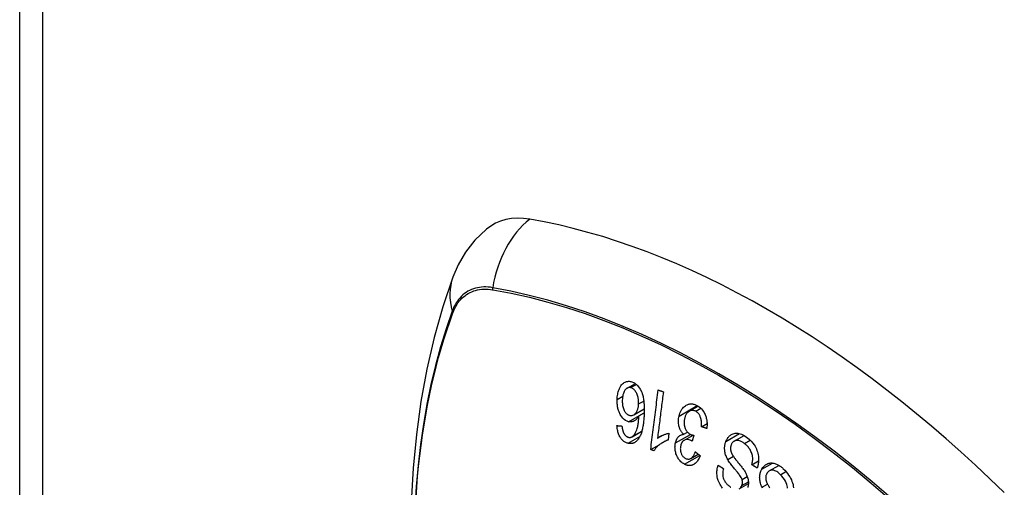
# Model space of a CAD drawing. Header units: inches. Extents: x 11 to 342, y 26 to 169.
# Tile 183 of 204: x 290.292 to 291.55, y 149.07 to 149.667. Entities that reach past the tile are written whole.
import ezdxf

# ---------------------------------------------------------------- set-up
doc = ezdxf.new("R2010")
doc.units = ezdxf.units.IN
doc.header["$MEASUREMENT"] = 0
doc.layers.add('Visible Edges(ANSI)', color=7, linetype='Continuous', lineweight=25)
doc.layers.add('Visible Tangent Edges(ANSI)', color=7, linetype='Continuous', lineweight=25)

msp = doc.modelspace()

# ---------------------------------------------------------------- linework, layer by layer
at = {"layer": 'Visible Edges(ANSI)'}
for p, q in [((290.2919, 161.5331), (290.2919, 137.2356)), ((291.0681, 149.1963), (291.0785, 149.2023)), ((291.0765, 149.1623), (291.0898, 149.17)), ((291.0831, 149.161), (291.0898, 149.1649)), ((291.1474, 149.1668), (291.1588, 149.1733)), ((291.1629, 149.147), (291.1701, 149.1512)), ((291.0743, 149.1342), (291.0868, 149.1414)), ((291.1213, 149.1387), (291.1202, 149.1297)), ((291.1403, 149.1374), (291.1451, 149.1401)), ((291.1068, 149.1323), (291.1143, 149.1366)), ((291.1129, 149.1267), (291.1203, 149.1309)), ((291.1405, 149.1296), (291.1522, 149.1363)), ((291.1534, 149.1361), (291.1509, 149.1286)), ((291.2047, 149.1287), (291.2173, 149.136)), ((291.0981, 149.1179), (291.1097, 149.1245)), ((291.1495, 149.1066), (291.1589, 149.112)), ((291.2274, 149.0985), (291.2359, 149.1034)), ((291.2496, 149.0907), (291.2619, 149.0977)), ((291.2113, 149.0679), (291.2229, 149.0746))]:
    msp.add_line(p, q, dxfattribs=at)
at = {"layer": 'Visible Edges(ANSI)', "flags": 128}
for points in [[(290.8882, 149.3993), (290.8735, 149.3851), (290.8615, 149.3698), (290.8522, 149.3539), (290.8454, 149.3382)], [(290.8454, 149.3382), (290.8325, 149.3001), (290.8215, 149.2608), (290.8122, 149.2205), (290.8046, 149.1793), (290.7988, 149.1371), (290.7947, 149.094), (290.7922, 149.0502), (290.7914, 149.0056), (290.7922, 148.9604), (290.7946, 148.9145), (290.7986, 148.8681), (290.8042, 148.8212), (290.8114, 148.7739), (290.8201, 148.7263), (290.8302, 148.6784), (290.8419, 148.6303)], [(291.0552, 149.182), (291.0553, 149.1836), (291.0554, 149.1853), (291.0556, 149.1869), (291.0559, 149.1885), (291.0562, 149.1901), (291.0566, 149.1916), (291.0571, 149.1931), (291.0576, 149.1945), (291.0582, 149.196), (291.059, 149.1975), (291.0599, 149.1991), (291.061, 149.2006), (291.0622, 149.2019), (291.0634, 149.2028), (291.0644, 149.2035), (291.0653, 149.204), (291.0662, 149.2044), (291.067, 149.2047), (291.0679, 149.2049), (291.0689, 149.205), (291.0698, 149.2051), (291.0708, 149.2051), (291.0717, 149.205), (291.0727, 149.2048)], [(291.0727, 149.2048), (291.0772, 149.203), (291.0814, 149.1997), (291.0848, 149.1949), (291.0867, 149.191), (291.0872, 149.1896), (291.0876, 149.1883), (291.088, 149.1869), (291.0883, 149.1856), (291.0886, 149.1842), (291.0888, 149.1828), (291.089, 149.1815), (291.0892, 149.1801), (291.0894, 149.1787), (291.0895, 149.1773), (291.0896, 149.1759), (291.0897, 149.1745), (291.0897, 149.1731), (291.0898, 149.1717), (291.0898, 149.1703), (291.0898, 149.1689), (291.0898, 149.1675), (291.0898, 149.1661), (291.0898, 149.1647), (291.0897, 149.1634)], [(291.0725, 149.197), (291.072, 149.1971), (291.0714, 149.1971), (291.0709, 149.1971), (291.0703, 149.1971), (291.0698, 149.197), (291.0693, 149.1968), (291.0688, 149.1966), (291.0683, 149.1964), (291.0678, 149.1961), (291.0673, 149.1958), (291.0668, 149.1954), (291.0664, 149.195), (291.066, 149.1946), (291.0656, 149.1941), (291.0652, 149.1936), (291.0648, 149.1929), (291.0642, 149.192), (291.0637, 149.1909), (291.0632, 149.1895), (291.0627, 149.1879), (291.0624, 149.1863), (291.0621, 149.1846), (291.0619, 149.1828), (291.0618, 149.1811)], [(291.0826, 149.1761), (291.0827, 149.1773), (291.0826, 149.1785), (291.0826, 149.1797), (291.0825, 149.1809), (291.0823, 149.1821), (291.0821, 149.1833), (291.0819, 149.1846), (291.0816, 149.1858), (291.0812, 149.187), (291.0808, 149.1881), (291.0804, 149.1893), (291.0799, 149.1903), (291.0793, 149.1913), (291.0787, 149.1923), (291.0781, 149.1931), (291.0775, 149.1939), (291.0768, 149.1945), (291.0762, 149.1951), (291.0756, 149.1956), (291.075, 149.196), (291.0744, 149.1963), (291.0738, 149.1966), (291.0732, 149.1968), (291.0725, 149.197)], [(291.0981, 149.1179), (291.0985, 149.121), (291.0989, 149.1242), (291.0993, 149.1274), (291.0997, 149.1305), (291.1001, 149.1337), (291.1005, 149.1369), (291.1009, 149.1401), (291.1013, 149.1433), (291.1017, 149.1465), (291.1021, 149.1496), (291.1025, 149.1528), (291.1029, 149.156), (291.1033, 149.1592), (291.1037, 149.1624), (291.1041, 149.1656), (291.1045, 149.1688), (291.1049, 149.172), (291.1053, 149.1751), (291.1057, 149.1783), (291.1061, 149.1815), (291.1065, 149.1846), (291.1069, 149.1878), (291.1073, 149.1909), (291.1077, 149.194)], [(291.1143, 149.1917), (291.114, 149.1892), (291.1136, 149.1867), (291.1133, 149.1843), (291.113, 149.1818), (291.1127, 149.1793), (291.1124, 149.1769), (291.1121, 149.1744), (291.1118, 149.1719), (291.1115, 149.1694), (291.1111, 149.167), (291.1108, 149.1645), (291.1105, 149.162), (291.1102, 149.1595), (291.1099, 149.157), (291.1096, 149.1545), (291.1093, 149.1521), (291.1089, 149.1496), (291.1086, 149.1471), (291.1083, 149.1446), (291.108, 149.1422), (291.1077, 149.1397), (291.1074, 149.1372), (291.1071, 149.1347), (291.1068, 149.1323)], [(291.1077, 149.194), (291.108, 149.1939), (291.1082, 149.1938), (291.1085, 149.1937), (291.1088, 149.1936), (291.1091, 149.1935), (291.1093, 149.1934), (291.1096, 149.1933), (291.1099, 149.1932), (291.1102, 149.1931), (291.1104, 149.1931), (291.1107, 149.193), (291.111, 149.1929), (291.1112, 149.1928), (291.1115, 149.1927), (291.1118, 149.1926), (291.1121, 149.1925), (291.1123, 149.1924), (291.1126, 149.1923), (291.1129, 149.1922), (291.1132, 149.1921), (291.1134, 149.192), (291.1137, 149.1919), (291.114, 149.1918), (291.1143, 149.1917)], [(291.0698, 149.1535), (291.0679, 149.1541), (291.0661, 149.155), (291.0643, 149.1562), (291.0626, 149.1578), (291.0612, 149.1596), (291.06, 149.1613), (291.0592, 149.1627), (291.0586, 149.1638), (291.0582, 149.1648), (291.0577, 149.1659), (291.0573, 149.1669), (291.0569, 149.168), (291.0566, 149.1692), (291.0563, 149.1703), (291.056, 149.1714), (291.0558, 149.1726), (291.0556, 149.1738), (291.0555, 149.1749), (291.0553, 149.1761), (291.0552, 149.1773), (291.0552, 149.1785), (291.0552, 149.1796), (291.0552, 149.1808), (291.0552, 149.182)], [(291.0618, 149.1811), (291.0618, 149.1797), (291.0618, 149.1784), (291.0619, 149.177), (291.062, 149.1756), (291.0622, 149.1743), (291.0625, 149.1729), (291.0628, 149.1716), (291.0632, 149.1703), (291.0637, 149.1691), (291.0642, 149.168), (291.0646, 149.1671), (291.0651, 149.1664), (291.0655, 149.1657), (291.066, 149.1651), (291.0665, 149.1646), (291.0669, 149.164), (291.0675, 149.1636), (291.068, 149.1631), (291.0685, 149.1628), (291.0691, 149.1624), (291.0697, 149.1621), (291.0703, 149.1619), (291.0708, 149.1617), (291.0714, 149.1616)], [(291.0714, 149.1616), (291.0725, 149.1614), (291.0735, 149.1614), (291.0745, 149.1615), (291.0754, 149.1618), (291.0764, 149.1622), (291.0772, 149.1628), (291.078, 149.1634), (291.0786, 149.1641), (291.0791, 149.1647), (291.0796, 149.1652), (291.08, 149.1658), (291.0803, 149.1665), (291.0807, 149.1672), (291.081, 149.1679), (291.0813, 149.1686), (291.0816, 149.1694), (291.0818, 149.1702), (291.082, 149.171), (291.0822, 149.1718), (291.0823, 149.1726), (291.0824, 149.1735), (291.0825, 149.1743), (291.0826, 149.1752), (291.0826, 149.1761)], [(291.1343, 149.1606), (291.1348, 149.1625), (291.1354, 149.1644), (291.1361, 149.1662), (291.137, 149.1679), (291.1379, 149.1694), (291.139, 149.1708), (291.1401, 149.172), (291.1413, 149.173), (291.1425, 149.1739), (291.1435, 149.1745), (291.1445, 149.175), (291.1454, 149.1754), (291.1464, 149.1757), (291.1473, 149.1759), (291.1483, 149.1761), (291.1493, 149.1762), (291.1503, 149.1762), (291.1513, 149.1761), (291.1523, 149.176), (291.1533, 149.1757), (291.1543, 149.1754), (291.1553, 149.1751), (291.1562, 149.1747), (291.1572, 149.1742)], [(291.0897, 149.1634), (291.0896, 149.1618), (291.0896, 149.1603), (291.0895, 149.1588), (291.0893, 149.1573), (291.0892, 149.1558), (291.0891, 149.1543), (291.0889, 149.1529), (291.0887, 149.1514), (291.0885, 149.15), (291.0883, 149.1486), (291.0881, 149.1472), (291.0878, 149.1458), (291.0875, 149.1445), (291.0872, 149.1432), (291.0869, 149.1419), (291.0866, 149.1406), (291.0862, 149.1394), (291.0858, 149.1382), (291.0854, 149.1371), (291.0849, 149.136), (291.0844, 149.1349), (291.0839, 149.1338), (291.0833, 149.1328), (291.0827, 149.1319)], [(291.1556, 149.1668), (291.1547, 149.1672), (291.1538, 149.1675), (291.1529, 149.1677), (291.152, 149.1679), (291.1511, 149.1679), (291.1503, 149.1678), (291.1494, 149.1676), (291.1486, 149.1674), (291.1478, 149.167), (291.1471, 149.1666), (291.1465, 149.1662), (291.1459, 149.1658), (291.1454, 149.1653), (291.1448, 149.1647), (291.1443, 149.1641), (291.1439, 149.1635), (291.1434, 149.1628), (291.143, 149.1621), (291.1426, 149.1613), (291.1423, 149.1605), (291.142, 149.1597), (291.1417, 149.1589), (291.1415, 149.158), (291.1413, 149.1571)], [(291.1629, 149.147), (291.1629, 149.1482), (291.163, 149.1494), (291.163, 149.1506), (291.163, 149.1518), (291.1629, 149.153), (291.1628, 149.1541), (291.1627, 149.1553), (291.1625, 149.1565), (291.1622, 149.1577), (291.1619, 149.1588), (291.1615, 149.1598), (291.1611, 149.1607), (291.1607, 149.1615), (291.1603, 149.1622), (291.16, 149.1628), (291.1595, 149.1634), (291.1591, 149.1639), (291.1587, 149.1644), (291.1582, 149.1649), (291.1577, 149.1654), (291.1572, 149.1658), (291.1566, 149.1662), (291.1561, 149.1665), (291.1556, 149.1668)], [(291.1572, 149.1742), (291.1587, 149.1734), (291.1602, 149.1724), (291.1616, 149.1712), (291.163, 149.1699), (291.1642, 149.1684), (291.1653, 149.1669), (291.1662, 149.1654), (291.167, 149.164), (291.1676, 149.1627), (291.168, 149.1616), (291.1684, 149.1605), (291.1688, 149.1593), (291.1691, 149.1581), (291.1694, 149.1569), (291.1696, 149.1557), (291.1698, 149.1545), (291.17, 149.1533), (291.1701, 149.1521), (291.1701, 149.1508), (291.1701, 149.1496), (291.1701, 149.1484), (291.17, 149.1472), (291.1699, 149.146), (291.1697, 149.1449)], [(291.0831, 149.161), (291.0827, 149.1604), (291.0824, 149.1599), (291.082, 149.1593), (291.0817, 149.1588), (291.0813, 149.1582), (291.0809, 149.1577), (291.0805, 149.1572), (291.08, 149.1568), (291.0796, 149.1563), (291.0791, 149.1559), (291.0786, 149.1555), (291.078, 149.1551), (291.0775, 149.1547), (291.0769, 149.1544), (291.0762, 149.1541), (291.0755, 149.1538), (291.0748, 149.1536), (291.0741, 149.1534), (291.0734, 149.1533), (291.0727, 149.1532), (291.072, 149.1532), (291.0713, 149.1533), (291.0705, 149.1533), (291.0698, 149.1535)], [(291.0753, 149.135), (291.0766, 149.1362), (291.0778, 149.1377), (291.0788, 149.1395), (291.0797, 149.1413), (291.0804, 149.1432), (291.0809, 149.1448), (291.0813, 149.1462), (291.0815, 149.1472), (291.0817, 149.148), (291.0818, 149.1488), (291.082, 149.1497), (291.0821, 149.1505), (291.0822, 149.1514), (291.0823, 149.1523), (291.0824, 149.1531), (291.0825, 149.154), (291.0826, 149.1549), (291.0827, 149.1558), (291.0828, 149.1567), (291.0829, 149.1576), (291.0829, 149.1585), (291.083, 149.1593), (291.083, 149.1602), (291.0831, 149.161)], [(291.1403, 149.1374), (291.1397, 149.1378), (291.1393, 149.1383), (291.1388, 149.1389), (291.1383, 149.1394), (291.1379, 149.14), (291.1374, 149.1406), (291.137, 149.1412), (291.1366, 149.1418), (291.1362, 149.1425), (291.1359, 149.1432), (291.1355, 149.1439), (291.1352, 149.1446), (291.135, 149.1453), (291.1347, 149.1461), (291.1344, 149.1471), (291.1341, 149.1482), (291.1339, 149.1496), (291.1337, 149.1511), (291.1336, 149.1527), (291.1336, 149.1543), (291.1336, 149.1559), (291.1338, 149.1575), (291.134, 149.1591), (291.1343, 149.1606)], [(291.1413, 149.1571), (291.1411, 149.1563), (291.1409, 149.1555), (291.1408, 149.1546), (291.1408, 149.1537), (291.1407, 149.1529), (291.1407, 149.152), (291.1407, 149.1511), (291.1408, 149.1502), (291.1409, 149.1493), (291.1411, 149.1484), (291.1413, 149.1476), (291.1415, 149.1467), (291.1418, 149.1459), (291.1421, 149.145), (291.1425, 149.1441), (291.1429, 149.1432), (291.1435, 149.1422), (291.1441, 149.1413), (291.1447, 149.1405), (291.1454, 149.1398), (291.1462, 149.1391), (291.1469, 149.1385), (291.1477, 149.138), (291.1485, 149.1375)], [(291.0691, 149.1259), (291.0682, 149.1261), (291.0673, 149.1265), (291.0663, 149.1268), (291.0654, 149.1273), (291.0645, 149.1278), (291.0636, 149.1284), (291.0628, 149.1291), (291.062, 149.1298), (291.0612, 149.1307), (291.0605, 149.1315), (291.0598, 149.1325), (291.0591, 149.1335), (291.0585, 149.1346), (291.0579, 149.1357), (291.0574, 149.1369), (291.0569, 149.1381), (291.0565, 149.1394), (291.0562, 149.1407), (291.0559, 149.1419), (291.0556, 149.1433), (291.0554, 149.1446), (291.0552, 149.1459), (291.0551, 149.1472), (291.055, 149.1486)], [(291.055, 149.1486), (291.0553, 149.1485), (291.0555, 149.1485), (291.0558, 149.1485), (291.0561, 149.1484), (291.0563, 149.1484), (291.0566, 149.1484), (291.0569, 149.1483), (291.0571, 149.1483), (291.0574, 149.1483), (291.0576, 149.1483), (291.0579, 149.1482), (291.0582, 149.1482), (291.0584, 149.1482), (291.0587, 149.1481), (291.059, 149.1481), (291.0592, 149.1481), (291.0595, 149.1481), (291.0598, 149.148), (291.06, 149.148), (291.0603, 149.148), (291.0606, 149.148), (291.0608, 149.1479), (291.0611, 149.1479), (291.0614, 149.1479)], [(291.0614, 149.1479), (291.0614, 149.1475), (291.0615, 149.1471), (291.0615, 149.1467), (291.0616, 149.1464), (291.0616, 149.146), (291.0617, 149.1456), (291.0617, 149.1452), (291.0618, 149.1448), (291.0619, 149.1445), (291.0619, 149.1441), (291.062, 149.1437), (291.0621, 149.1433), (291.0622, 149.143), (291.0623, 149.1426), (291.0624, 149.1422), (291.0625, 149.1419), (291.0626, 149.1415), (291.0627, 149.1412), (291.0628, 149.1408), (291.0629, 149.1405), (291.0631, 149.1401), (291.0632, 149.1398), (291.0633, 149.1394), (291.0635, 149.1391)], [(291.0635, 149.1391), (291.0637, 149.1388), (291.0639, 149.1384), (291.0641, 149.1381), (291.0643, 149.1377), (291.0646, 149.1374), (291.0648, 149.1371), (291.065, 149.1368), (291.0653, 149.1365), (291.0655, 149.1362), (291.0658, 149.1359), (291.066, 149.1357), (291.0663, 149.1354), (291.0666, 149.1352), (291.0668, 149.135), (291.0671, 149.1348), (291.0674, 149.1346), (291.0677, 149.1344), (291.068, 149.1343), (291.0683, 149.1341), (291.0686, 149.134), (291.0689, 149.1339), (291.0692, 149.1338), (291.0695, 149.1337), (291.0698, 149.1336)], [(291.1068, 149.1323), (291.1072, 149.1326), (291.1076, 149.1329), (291.108, 149.1332), (291.1084, 149.1335), (291.1089, 149.1338), (291.1093, 149.1341), (291.1097, 149.1344), (291.1102, 149.1346), (291.1106, 149.1349), (291.1111, 149.1351), (291.1115, 149.1354), (291.112, 149.1356), (291.1125, 149.1358), (291.1129, 149.136), (291.1134, 149.1362), (291.114, 149.1365), (291.1148, 149.1368), (291.1156, 149.1371), (291.1164, 149.1374), (291.1173, 149.1377), (291.1183, 149.138), (291.1193, 149.1383), (291.1203, 149.1385), (291.1213, 149.1387)], [(291.1297, 149.1263), (291.1299, 149.127), (291.13, 149.1277), (291.1302, 149.1283), (291.1305, 149.1289), (291.1307, 149.1295), (291.1309, 149.1301), (291.1312, 149.1307), (291.1315, 149.1313), (291.1318, 149.1318), (291.1321, 149.1324), (291.1325, 149.1329), (291.1329, 149.1334), (291.1333, 149.1339), (291.1338, 149.1344), (291.1343, 149.1349), (291.1349, 149.1353), (291.1355, 149.1358), (291.1361, 149.1362), (291.1368, 149.1365), (291.1375, 149.1367), (291.1381, 149.137), (291.1388, 149.1371), (291.1395, 149.1373), (291.1403, 149.1374)], [(291.1485, 149.1375), (291.1487, 149.1374), (291.1489, 149.1373), (291.1491, 149.1372), (291.1493, 149.1371), (291.1495, 149.1371), (291.1497, 149.137), (291.1499, 149.1369), (291.1501, 149.1369), (291.1503, 149.1368), (291.1505, 149.1367), (291.1507, 149.1367), (291.1509, 149.1366), (291.1511, 149.1366), (291.1513, 149.1365), (291.1515, 149.1365), (291.1517, 149.1364), (291.1519, 149.1364), (291.1521, 149.1363), (291.1524, 149.1363), (291.1526, 149.1363), (291.1528, 149.1362), (291.153, 149.1362), (291.1532, 149.1362), (291.1534, 149.1361)], [(291.1697, 149.1449), (291.1694, 149.1449), (291.1692, 149.145), (291.1689, 149.1451), (291.1686, 149.1452), (291.1683, 149.1453), (291.168, 149.1454), (291.1677, 149.1455), (291.1674, 149.1456), (291.1672, 149.1457), (291.1669, 149.1458), (291.1666, 149.1458), (291.1663, 149.1459), (291.166, 149.146), (291.1657, 149.1461), (291.1654, 149.1462), (291.1652, 149.1463), (291.1649, 149.1464), (291.1646, 149.1465), (291.1643, 149.1466), (291.164, 149.1467), (291.1637, 149.1467), (291.1634, 149.1468), (291.1632, 149.1469), (291.1629, 149.147)], [(291.1941, 149.1283), (291.1946, 149.1293), (291.195, 149.1303), (291.1956, 149.1313), (291.1961, 149.1322), (291.1967, 149.1331), (291.1974, 149.1339), (291.1981, 149.1346), (291.1988, 149.1353), (291.1996, 149.136), (291.2004, 149.1366), (291.2013, 149.1372), (291.2023, 149.1377), (291.2034, 149.1382), (291.2046, 149.1385), (291.2058, 149.1387), (291.2069, 149.1388), (291.2081, 149.1389), (291.2094, 149.1388), (291.2107, 149.1386), (291.2123, 149.1382), (291.2143, 149.1375), (291.2165, 149.1365), (291.2186, 149.1352), (291.2207, 149.1337)], [(291.0827, 149.1319), (291.0823, 149.1313), (291.0818, 149.1307), (291.0814, 149.1301), (291.0809, 149.1296), (291.0804, 149.1291), (291.0799, 149.1286), (291.0794, 149.1281), (291.0788, 149.1277), (291.0783, 149.1274), (291.0777, 149.127), (291.0772, 149.1267), (291.0766, 149.1264), (291.076, 149.1262), (291.0754, 149.126), (291.0748, 149.1258), (291.0742, 149.1257), (291.0735, 149.1256), (291.0729, 149.1256), (291.0723, 149.1256), (291.0717, 149.1256), (291.071, 149.1256), (291.0704, 149.1257), (291.0698, 149.1258), (291.0691, 149.1259)], [(291.0698, 149.1336), (291.07, 149.1336), (291.0703, 149.1335), (291.0705, 149.1335), (291.0708, 149.1335), (291.071, 149.1334), (291.0713, 149.1334), (291.0715, 149.1334), (291.0717, 149.1334), (291.072, 149.1335), (291.0722, 149.1335), (291.0725, 149.1335), (291.0727, 149.1336), (291.0729, 149.1337), (291.0732, 149.1337), (291.0734, 149.1338), (291.0736, 149.1339), (291.0738, 149.134), (291.074, 149.1341), (291.0743, 149.1342), (291.0745, 149.1344), (291.0747, 149.1345), (291.0749, 149.1346), (291.0751, 149.1348), (291.0753, 149.135)], [(291.1202, 149.1297), (291.1189, 149.1293), (291.1177, 149.1289), (291.1166, 149.1285), (291.1155, 149.128), (291.1145, 149.1275), (291.1135, 149.127), (291.1126, 149.1265), (291.1117, 149.1259), (291.1109, 149.1254), (291.1101, 149.1248), (291.1094, 149.1243), (291.1087, 149.1237), (291.108, 149.1232), (291.1074, 149.1226), (291.1069, 149.1221), (291.1063, 149.1215), (291.1057, 149.121), (291.1052, 149.1204), (291.1047, 149.1198), (291.1042, 149.1191), (291.1037, 149.1184), (291.1032, 149.1178), (291.1028, 149.117), (291.1023, 149.1163)], [(291.1411, 149.0992), (291.1399, 149.0999), (291.1388, 149.1006), (291.1377, 149.1015), (291.1367, 149.1024), (291.1356, 149.1034), (291.1347, 149.1045), (291.1338, 149.1057), (291.133, 149.107), (291.1322, 149.1083), (291.1315, 149.1097), (291.1309, 149.1111), (291.1304, 149.1126), (291.13, 149.114), (291.1297, 149.1154), (291.1295, 149.1167), (291.1293, 149.1179), (291.1292, 149.119), (291.1292, 149.1201), (291.1291, 149.1211), (291.1292, 149.1222), (291.1292, 149.1232), (291.1294, 149.1243), (291.1295, 149.1253), (291.1297, 149.1263)], [(291.1499, 149.1293), (291.1472, 149.1303), (291.1445, 149.1306), (291.142, 149.1302), (291.1404, 149.1296), (291.14, 149.1293), (291.1397, 149.129), (291.1394, 149.1288), (291.1391, 149.1285), (291.1389, 149.1283), (291.1387, 149.128), (291.1384, 149.1277), (291.1382, 149.1274), (291.138, 149.127), (291.1378, 149.1267), (291.1376, 149.1263), (291.1374, 149.1259), (291.1373, 149.1256), (291.1371, 149.1252), (291.1369, 149.1248), (291.1368, 149.1243), (291.1367, 149.1239), (291.1366, 149.1235), (291.1365, 149.1231), (291.1364, 149.1227)], [(291.1509, 149.1286), (291.1509, 149.1286), (291.1509, 149.1287), (291.1508, 149.1287), (291.1508, 149.1287), (291.1507, 149.1288), (291.1507, 149.1288), (291.1506, 149.1288), (291.1506, 149.1288), (291.1506, 149.1289), (291.1505, 149.1289), (291.1505, 149.1289), (291.1504, 149.129), (291.1504, 149.129), (291.1503, 149.129), (291.1503, 149.129), (291.1503, 149.1291), (291.1502, 149.1291), (291.1502, 149.1291), (291.1501, 149.1291), (291.1501, 149.1292), (291.15, 149.1292), (291.15, 149.1292), (291.15, 149.1292), (291.1499, 149.1293)], [(291.1965, 149.1052), (291.1959, 149.1063), (291.1953, 149.1075), (291.1948, 149.1087), (291.1943, 149.1099), (291.1938, 149.1112), (291.1934, 149.1125), (291.1931, 149.1138), (291.1929, 149.1151), (291.1927, 149.1163), (291.1926, 149.1174), (291.1925, 149.1184), (291.1925, 149.1194), (291.1925, 149.1202), (291.1925, 149.121), (291.1926, 149.1218), (291.1927, 149.1226), (291.1928, 149.1233), (291.1929, 149.124), (291.1931, 149.1248), (291.1932, 149.1255), (291.1934, 149.1262), (291.1937, 149.1269), (291.1939, 149.1276), (291.1941, 149.1283)], [(291.218, 149.1256), (291.2171, 149.1262), (291.2163, 149.1268), (291.2154, 149.1273), (291.2145, 149.1278), (291.2136, 149.1283), (291.2127, 149.1287), (291.2117, 149.129), (291.2108, 149.1293), (291.2099, 149.1295), (291.2089, 149.1296), (291.208, 149.1296), (291.2071, 149.1295), (291.2062, 149.1293), (291.2054, 149.129), (291.2046, 149.1287), (291.204, 149.1282), (291.2034, 149.1278), (291.2029, 149.1273), (291.2025, 149.1268), (291.2021, 149.1263), (291.2018, 149.1258), (291.2015, 149.1252), (291.2012, 149.1246), (291.2009, 149.124)], [(291.2274, 149.0985), (291.2277, 149.0997), (291.2279, 149.101), (291.2282, 149.1022), (291.2283, 149.1036), (291.2284, 149.1049), (291.2285, 149.1062), (291.2284, 149.1075), (291.2283, 149.1089), (291.2281, 149.1102), (291.2278, 149.1115), (291.2273, 149.1129), (291.2268, 149.1142), (291.2262, 149.1155), (291.2256, 149.1167), (291.225, 149.1178), (291.2243, 149.1189), (291.2236, 149.1198), (291.2229, 149.1208), (291.2221, 149.1217), (291.2214, 149.1225), (291.2205, 149.1234), (291.2197, 149.1241), (291.2189, 149.1249), (291.218, 149.1256)], [(291.2207, 149.1337), (291.2237, 149.1313), (291.2264, 149.1286), (291.2286, 149.1261), (291.2303, 149.1239), (291.2314, 149.1221), (291.2324, 149.1204), (291.2332, 149.1187), (291.2339, 149.1169), (291.2346, 149.1151), (291.2351, 149.1132), (291.2355, 149.1113), (291.2357, 149.1096), (291.2359, 149.1079), (291.236, 149.1064), (291.236, 149.105), (291.236, 149.1038), (291.2359, 149.1025), (291.2358, 149.1013), (291.2356, 149.1001), (291.2354, 149.0989), (291.2351, 149.0977), (291.2348, 149.0966), (291.2345, 149.0954), (291.2341, 149.0943)], [(291.1023, 149.1163), (291.1022, 149.1164), (291.102, 149.1164), (291.1018, 149.1165), (291.1016, 149.1166), (291.1015, 149.1166), (291.1013, 149.1167), (291.1011, 149.1168), (291.1009, 149.1168), (291.1008, 149.1169), (291.1006, 149.117), (291.1004, 149.117), (291.1002, 149.1171), (291.1001, 149.1171), (291.0999, 149.1172), (291.0997, 149.1173), (291.0995, 149.1173), (291.0994, 149.1174), (291.0992, 149.1175), (291.099, 149.1175), (291.0988, 149.1176), (291.0987, 149.1177), (291.0985, 149.1177), (291.0983, 149.1178), (291.0981, 149.1179)], [(291.1364, 149.1227), (291.1362, 149.1219), (291.1361, 149.1211), (291.136, 149.1203), (291.136, 149.1195), (291.1359, 149.1187), (291.136, 149.1179), (291.136, 149.1171), (291.1361, 149.1163), (291.1363, 149.1155), (291.1365, 149.1148), (291.1367, 149.114), (291.137, 149.1132), (291.1373, 149.1124), (291.1376, 149.1117), (291.138, 149.111), (291.1384, 149.1104), (291.1388, 149.1098), (291.1393, 149.1092), (291.1398, 149.1087), (291.1403, 149.1082), (291.1409, 149.1078), (291.1414, 149.1074), (291.142, 149.107), (291.1426, 149.1067)], [(291.1426, 149.1067), (291.1435, 149.1062), (291.1445, 149.1059), (291.1454, 149.1057), (291.1464, 149.1057), (291.1473, 149.1058), (291.1482, 149.106), (291.1489, 149.1063), (291.1495, 149.1066), (291.15, 149.1069), (291.1505, 149.1073), (291.1509, 149.1077), (291.1513, 149.1081), (291.1517, 149.1085), (291.1521, 149.109), (291.1525, 149.1095), (291.1528, 149.1101), (291.1532, 149.1106), (291.1535, 149.1112), (291.1538, 149.1118), (291.1541, 149.1124), (291.1544, 149.113), (291.1546, 149.1137), (291.1549, 149.1143), (291.1551, 149.115)], [(291.1551, 149.115), (291.1554, 149.1148), (291.1556, 149.1146), (291.1559, 149.1144), (291.1562, 149.1142), (291.1564, 149.1139), (291.1567, 149.1137), (291.1569, 149.1135), (291.1572, 149.1133), (291.1575, 149.1131), (291.1577, 149.1129), (291.158, 149.1127), (291.1582, 149.1125), (291.1585, 149.1123), (291.1588, 149.1121), (291.159, 149.1119), (291.1593, 149.1117), (291.1595, 149.1115), (291.1598, 149.1113), (291.1601, 149.1111), (291.1603, 149.1108), (291.1606, 149.1106), (291.1608, 149.1104), (291.1611, 149.1102), (291.1614, 149.11)], [(291.2009, 149.124), (291.2007, 149.1234), (291.2005, 149.1227), (291.2003, 149.122), (291.2002, 149.1213), (291.2001, 149.1206), (291.2, 149.1199), (291.2, 149.1192), (291.2001, 149.1185), (291.2001, 149.1178), (291.2002, 149.1172), (291.2003, 149.1166), (291.2004, 149.116), (291.2006, 149.1154), (291.2008, 149.1149), (291.201, 149.1144), (291.2012, 149.1138), (291.2014, 149.1133), (291.2016, 149.1128), (291.2019, 149.1123), (291.2021, 149.1118), (291.2024, 149.1113), (291.2027, 149.1108), (291.203, 149.1103), (291.2033, 149.1099)], [(291.1614, 149.11), (291.1608, 149.1085), (291.1601, 149.107), (291.1593, 149.1056), (291.1585, 149.1043), (291.1577, 149.103), (291.1567, 149.1019), (291.1557, 149.1009), (291.1548, 149.1001), (291.1538, 149.0994), (291.153, 149.0989), (291.1521, 149.0985), (291.1513, 149.0981), (291.1505, 149.0979), (291.1497, 149.0977), (291.1488, 149.0975), (291.148, 149.0975), (291.1471, 149.0975), (291.1462, 149.0976), (291.1453, 149.0977), (291.1445, 149.0979), (291.1436, 149.0981), (291.1428, 149.0985), (291.1419, 149.0988), (291.1411, 149.0992)], [(291.2149, 149.0795), (291.2145, 149.0804), (291.2141, 149.0814), (291.2135, 149.0824), (291.2128, 149.0835), (291.2121, 149.0847), (291.2113, 149.0858), (291.2105, 149.0869), (291.2097, 149.0879), (291.2089, 149.0889), (291.2082, 149.0898), (291.2074, 149.0907), (291.2067, 149.0917), (291.2059, 149.0926), (291.2051, 149.0935), (291.2043, 149.0945), (291.2035, 149.0955), (291.2026, 149.0966), (291.2017, 149.0977), (291.2008, 149.0989), (291.1999, 149.1002), (291.1989, 149.1015), (291.198, 149.1028), (291.1972, 149.104), (291.1965, 149.1052)], [(291.2033, 149.1099), (291.2037, 149.1093), (291.2041, 149.1086), (291.2047, 149.1079), (291.2052, 149.1071), (291.2059, 149.1063), (291.2066, 149.1054), (291.2073, 149.1045), (291.208, 149.1035), (291.2088, 149.1026), (291.2096, 149.1016), (291.2104, 149.1006), (291.2112, 149.0995), (291.2121, 149.0985), (291.2129, 149.0975), (291.2136, 149.0965), (291.2144, 149.0955), (291.2151, 149.0946), (291.2159, 149.0936), (291.2166, 149.0926), (291.2173, 149.0916), (291.2179, 149.0906), (291.2186, 149.0896), (291.2191, 149.0887), (291.2196, 149.0877)], [(291.2399, 149.0927), (291.2413, 149.0949), (291.243, 149.0969), (291.2447, 149.0983), (291.2464, 149.0993), (291.2477, 149.0999), (291.2489, 149.1004), (291.2502, 149.1006), (291.2515, 149.1008), (291.2529, 149.1008), (291.2542, 149.1007), (291.2554, 149.1004), (291.2566, 149.1001), (291.2577, 149.0998), (291.2588, 149.0994), (291.2597, 149.0989), (291.2606, 149.0985), (291.2615, 149.0979), (291.2624, 149.0974), (291.2633, 149.0968), (291.2642, 149.0961), (291.2651, 149.0955), (291.2659, 149.0948), (291.2667, 149.094), (291.2675, 149.0932)], [(291.19, 149.0686), (291.1891, 149.0697), (291.1883, 149.0709), (291.1875, 149.0721), (291.1867, 149.0734), (291.1858, 149.0749), (291.185, 149.0766), (291.1843, 149.0786), (291.1836, 149.0808), (291.1832, 149.083), (291.1829, 149.085), (291.1828, 149.0869), (291.1827, 149.0886), (291.1828, 149.0902), (291.183, 149.0918), (291.1832, 149.0934), (291.1835, 149.0949), (291.1839, 149.0964), (291.1844, 149.0979)], [(291.1844, 149.0979), (291.1847, 149.0977), (291.185, 149.0975), (291.1852, 149.0973), (291.1855, 149.0971), (291.1858, 149.097), (291.1861, 149.0968), (291.1864, 149.0966), (291.1866, 149.0964), (291.1869, 149.0962), (291.1872, 149.096), (291.1875, 149.0959), (291.1878, 149.0957), (291.188, 149.0955), (291.1883, 149.0953), (291.1886, 149.0951), (291.1889, 149.095), (291.1892, 149.0948), (291.1894, 149.0946), (291.1897, 149.0944), (291.19, 149.0942), (291.1903, 149.0941), (291.1906, 149.0939), (291.1908, 149.0937), (291.1911, 149.0935)], [(291.1911, 149.0935), (291.1907, 149.0919), (291.1904, 149.0903), (291.1902, 149.0887), (291.1901, 149.087), (291.1902, 149.0853), (291.1904, 149.0836), (291.1907, 149.082), (291.1911, 149.0807), (291.1915, 149.0797), (291.1918, 149.079), (291.1922, 149.0783), (291.1926, 149.0776), (291.193, 149.0769), (291.1935, 149.0763), (291.1939, 149.0757), (291.1944, 149.0751), (291.1949, 149.0745), (291.1954, 149.0739), (291.196, 149.0734), (291.1965, 149.0729), (291.1971, 149.0724), (291.1976, 149.0719), (291.1982, 149.0714), (291.1988, 149.071)], [(291.2196, 149.0877), (291.2202, 149.0867), (291.2207, 149.0856), (291.2211, 149.0845), (291.2215, 149.0834), (291.2219, 149.0822), (291.2222, 149.0811), (291.2225, 149.0799), (291.2227, 149.0788), (291.2228, 149.0778), (291.2229, 149.0768), (291.2229, 149.076), (291.2229, 149.0752), (291.2229, 149.0745), (291.2229, 149.0738), (291.2228, 149.0732), (291.2227, 149.0725), (291.2226, 149.0719), (291.2225, 149.0713), (291.2224, 149.0707), (291.2222, 149.07), (291.2221, 149.0694)], [(291.2341, 149.0943), (291.2339, 149.0945), (291.2336, 149.0947), (291.2333, 149.0948), (291.233, 149.095), (291.2327, 149.0952), (291.2324, 149.0954), (291.2322, 149.0955), (291.2319, 149.0957), (291.2316, 149.0959), (291.2313, 149.096), (291.231, 149.0962), (291.2307, 149.0964), (291.2305, 149.0966), (291.2302, 149.0967), (291.2299, 149.0969), (291.2296, 149.0971), (291.2293, 149.0973), (291.229, 149.0974), (291.2288, 149.0976), (291.2285, 149.0978), (291.2282, 149.098), (291.2279, 149.0981), (291.2276, 149.0983), (291.2274, 149.0985)], [(291.2403, 149.0698), (291.2398, 149.071), (291.2393, 149.0722), (291.2388, 149.0735), (291.2384, 149.0748), (291.2381, 149.0761), (291.2378, 149.0774), (291.2376, 149.0787), (291.2374, 149.08), (291.2374, 149.0812), (291.2373, 149.0823), (291.2374, 149.0833), (291.2374, 149.0842), (291.2375, 149.0851), (291.2376, 149.0859), (291.2378, 149.0866), (291.2379, 149.0873), (291.2381, 149.088), (291.2383, 149.0888), (291.2385, 149.0894), (291.2388, 149.0901), (291.239, 149.0908), (291.2393, 149.0914), (291.2396, 149.0921), (291.2399, 149.0927)], [(291.2465, 149.0873), (291.2462, 149.0867), (291.2459, 149.0861), (291.2456, 149.0854), (291.2454, 149.0847), (291.2453, 149.084), (291.2452, 149.0833), (291.2451, 149.0825), (291.2451, 149.0818), (291.2451, 149.0811), (291.2451, 149.0805), (291.2452, 149.0799), (291.2453, 149.0794), (291.2454, 149.0788), (291.2456, 149.0783), (291.2457, 149.0777), (291.2459, 149.0772), (291.2461, 149.0767), (291.2462, 149.0762), (291.2465, 149.0756), (291.2467, 149.0751), (291.2469, 149.0746), (291.2471, 149.0741), (291.2474, 149.0736), (291.2476, 149.0732)], [(291.264, 149.0858), (291.2628, 149.0869), (291.2616, 149.0879), (291.2604, 149.0889), (291.2591, 149.0897), (291.2578, 149.0903), (291.2567, 149.0908), (291.2558, 149.0912), (291.255, 149.0914), (291.2541, 149.0915), (291.2533, 149.0916), (291.2525, 149.0916), (291.2517, 149.0915), (291.251, 149.0913), (291.2503, 149.091), (291.2497, 149.0907), (291.2492, 149.0904), (291.2487, 149.0901), (291.2484, 149.0898), (291.248, 149.0894), (291.2476, 149.0891), (291.2473, 149.0887), (291.247, 149.0882), (291.2467, 149.0878), (291.2465, 149.0873)], [(291.2675, 149.0932), (291.2693, 149.0914), (291.2711, 149.0895), (291.2727, 149.0875), (291.2743, 149.0854), (291.2757, 149.0832), (291.2768, 149.0812), (291.2778, 149.0793), (291.2786, 149.0773), (291.2793, 149.0753), (291.2799, 149.0732), (291.2803, 149.0711), (291.2806, 149.0691)], [(291.2146, 149.072), (291.2147, 149.0723), (291.2148, 149.0726), (291.2149, 149.0729), (291.215, 149.0732), (291.2151, 149.0735), (291.2151, 149.0738), (291.2152, 149.0741), (291.2152, 149.0744), (291.2153, 149.0747), (291.2153, 149.075), (291.2153, 149.0753), (291.2154, 149.0757), (291.2154, 149.076), (291.2154, 149.0763), (291.2154, 149.0766), (291.2153, 149.0769), (291.2153, 149.0773), (291.2153, 149.0776), (291.2152, 149.0779), (291.2152, 149.0782), (291.2151, 149.0786), (291.215, 149.0789), (291.215, 149.0792), (291.2149, 149.0795)], [(291.273, 149.0688), (291.2728, 149.0701), (291.2725, 149.0716), (291.272, 149.0733), (291.2712, 149.0753), (291.2703, 149.0774), (291.269, 149.0797), (291.2675, 149.0819), (291.2658, 149.0839), (291.264, 149.0858)], [(291.1988, 149.071), (291.1992, 149.0707), (291.1997, 149.0703), (291.2001, 149.07), (291.2006, 149.0697)], [(291.2127, 149.069), (291.2138, 149.0703), (291.2146, 149.072)], [(291.2409, 149.0685), (291.2403, 149.0698)], [(291.2476, 149.0732), (291.248, 149.0725), (291.2484, 149.0718), (291.2489, 149.071), (291.2494, 149.0701), (291.25, 149.0692)]]:
    msp.add_lwpolyline(points, dxfattribs=at)
at = {"layer": 'Visible Edges(ANSI)'}
for centre, major_axis, start_param, end_param in [((290.9849, 149.2515), (-0.0884, 0.1535), 5.835982, 6.382176), ((291.2467, 148.2348), (-0.6483, 1.1259), 5.16346, 5.835982)]:
    msp.add_ellipse(centre, major_axis=major_axis, ratio=0.578093, start_param=start_param, end_param=end_param, dxfattribs=at)
at = {"layer": 'Visible Tangent Edges(ANSI)'}
for p, q in [((290.3209, 161.4928), (290.3209, 137.1953)), ((290.8962, 149.322), (290.8965, 149.322)), ((290.8453, 149.2923), (290.8454, 149.2926)), ((291.0725, 149.197), (291.0799, 149.2012)), ((291.0552, 149.182), (291.0623, 149.1861)), ((291.0826, 149.1761), (291.0892, 149.1799)), ((291.0698, 149.1535), (291.0898, 149.165)), ((291.1343, 149.1606), (291.1576, 149.174)), ((291.1556, 149.1668), (291.1622, 149.1706)), ((291.0753, 149.135), (291.0868, 149.1416)), ((291.1297, 149.1263), (291.1488, 149.1373)), ((291.1941, 149.1283), (291.2116, 149.1384)), ((291.0691, 149.1259), (291.0843, 149.1346)), ((291.1499, 149.1293), (291.1514, 149.1301)), ((291.218, 149.1256), (291.2253, 149.1298)), ((291.1411, 149.0992), (291.1607, 149.1105)), ((291.1965, 149.1052), (291.2037, 149.1093)), ((291.2399, 149.0927), (291.2538, 149.1007)), ((291.264, 149.0858), (291.2709, 149.0897)), ((291.2146, 149.072), (291.2229, 149.0768)), ((291.2149, 149.0795), (291.2215, 149.0834)), ((291.2403, 149.0698), (291.2473, 149.0738))]:
    msp.add_line(p, q, dxfattribs=at)
at = {"layer": 'Visible Tangent Edges(ANSI)', "flags": 128}
for points in [[(290.8963, 149.3246), (290.8934, 149.3251), (290.8905, 149.3254), (290.8876, 149.3255), (290.8848, 149.3255), (290.882, 149.3254), (290.8793, 149.325), (290.8767, 149.3246), (290.8741, 149.324), (290.8716, 149.3232), (290.8691, 149.3223), (290.8668, 149.3212), (290.8645, 149.32), (290.8623, 149.3186), (290.8602, 149.3171), (290.8582, 149.3154), (290.8563, 149.3136), (290.8545, 149.3117), (290.8527, 149.3096), (290.8511, 149.3074), (290.8496, 149.3051), (290.8482, 149.3026), (290.8468, 149.3001), (290.8456, 149.2974), (290.8445, 149.2946)], [(290.8454, 149.2926), (290.8465, 149.2953), (290.8477, 149.2979), (290.849, 149.3004), (290.8504, 149.3028), (290.8519, 149.3051), (290.8535, 149.3072), (290.8552, 149.3092), (290.857, 149.3111), (290.8589, 149.3128), (290.8609, 149.3144), (290.8629, 149.3159), (290.8651, 149.3172), (290.8673, 149.3184), (290.8696, 149.3195), (290.872, 149.3204), (290.8744, 149.3212), (290.8769, 149.3218), (290.8795, 149.3223), (290.8822, 149.3226), (290.8849, 149.3228), (290.8876, 149.3228), (290.8904, 149.3227), (290.8933, 149.3225), (290.8962, 149.322)], [(291.4049, 149.0563), (291.3809, 149.0768), (291.3567, 149.0966), (291.3324, 149.1157), (291.308, 149.1341), (291.2835, 149.1518), (291.2589, 149.1687), (291.2344, 149.1848), (291.2098, 149.2001), (291.1852, 149.2146), (291.1607, 149.2283), (291.1362, 149.2413), (291.1117, 149.2534), (291.0872, 149.2647), (291.0629, 149.2752), (291.0386, 149.2848), (291.0145, 149.2936), (290.9905, 149.3015), (290.9667, 149.3086), (290.943, 149.3148), (290.9196, 149.3201), (290.8963, 149.3246)], [(290.8965, 149.322), (290.9197, 149.3176), (290.9431, 149.3124), (290.9667, 149.3063), (290.9905, 149.2993), (291.0144, 149.2915), (291.0384, 149.2828), (291.0626, 149.2732), (291.0869, 149.2628), (291.1113, 149.2516), (291.1358, 149.2395), (291.1602, 149.2267), (291.1847, 149.213), (291.2092, 149.1985), (291.2337, 149.1832), (291.2582, 149.1671), (291.2827, 149.1502), (291.3071, 149.1326), (291.3314, 149.1142), (291.3557, 149.095), (291.3797, 149.0752), (291.4036, 149.0547)], [(290.8445, 149.2946), (290.8368, 149.2721), (290.8297, 149.249), (290.8232, 149.2252), (290.8174, 149.2009), (290.8123, 149.1759), (290.8078, 149.1504), (290.804, 149.1244), (290.801, 149.0979), (290.7986, 149.0709), (290.7968, 149.0435)], [(290.7983, 149.0563), (290.7992, 149.0699), (290.8003, 149.0834), (290.8016, 149.0967), (290.8031, 149.11), (290.8047, 149.1231), (290.8065, 149.1361), (290.8085, 149.149), (290.8107, 149.1618), (290.813, 149.1744), (290.8155, 149.1869), (290.8181, 149.1992), (290.821, 149.2114), (290.824, 149.2234), (290.8271, 149.2353), (290.8304, 149.247), (290.8339, 149.2586), (290.8376, 149.27), (290.8413, 149.2812), (290.8453, 149.2923)]]:
    msp.add_lwpolyline(points, dxfattribs=at)
at = {"layer": 'Visible Tangent Edges(ANSI)'}
for centre, major_axis, ratio, start_param, end_param in [((290.9824, 149.3127), (-0.02, -0.1164), 0.735728, 3.82822, 4.736579), ((290.9563, 149.2976), (-0.1109, 0.0406), 0.734358, 0, 0.495362), ((290.9035, 149.3236), (-0.00174, -0.00969), 0.735633, 4.742205, 5.005912), ((290.8539, 149.2948), (0.00925, -0.00335), 0.731254, 3.634308, 3.898015), ((291.141, 148.7372), (-0.1728, 0.3002), 0.578093, 5.049711, 10.658253)]:
    msp.add_ellipse(centre, major_axis=major_axis, ratio=ratio, start_param=start_param, end_param=end_param, dxfattribs=at)
msp.add_ellipse((291.1416, 148.7376), major_axis=(-0.1708, 0.2966), ratio=0.578093, dxfattribs=at)

doc.saveas('drawing.dxf')
